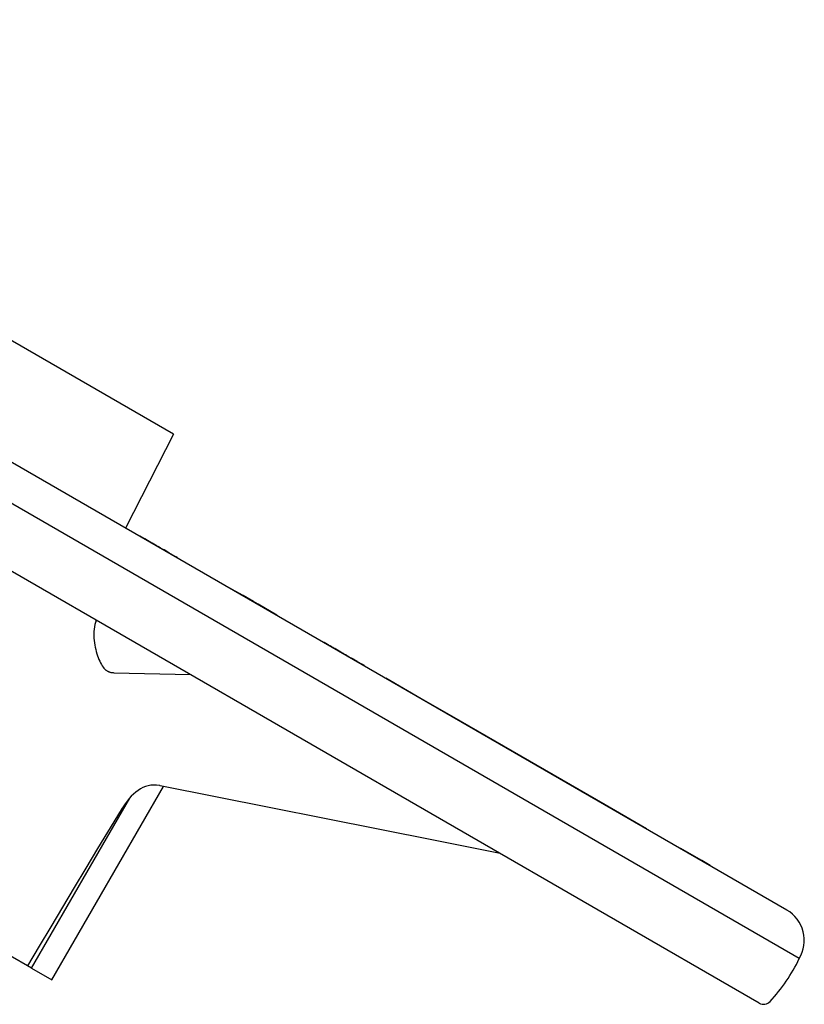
# Model space of a CAD drawing. Header units: millimetres. Extents: x 1993 to 7565, y 908 to 2792.
# Tile 11 of 24: x 2539 to 2717, y 1883 to 2107. Entities that reach past the tile are written whole.
import ezdxf

# ---------------------------------------------------------------- set-up
doc = ezdxf.new("R2010")
doc.units = ezdxf.units.MM
doc.layers.add('DETAIL', color=2, linetype='Continuous')

msp = doc.modelspace()

# ---------------------------------------------------------------- linework, layer by layer
at = {"layer": 'DETAIL'}
for p, q in [((2713.5, 1904.76), (2363.57, 2106.79)), ((2716.35, 1893.75), (2352.62, 2103.75)), ((2707.25, 1883.65), (2348.42, 2090.82)), ((2574.3, 2012.72), (2526.67, 2040.22)), ((2574.3, 2012.72), (2563.44, 1991.4)), ((2566.71, 1989.51), (2566.76, 1989.59)), ((2567.85, 1988.97), (2566.76, 1989.59)), ((2567.8, 1988.88), (2567.85, 1988.97)), ((2569.44, 1988.05), (2567.85, 1988.97)), ((2572.12, 1986.39), (2572.17, 1986.47)), ((2573.26, 1985.84), (2572.17, 1986.47)), ((2573.21, 1985.76), (2573.26, 1985.84)), ((2574.85, 1984.92), (2573.26, 1985.84)), ((2575.19, 1984.61), (2575.24, 1984.7)), ((2587.24, 1977.66), (2587.29, 1977.75)), ((2588.33, 1977.14), (2587.29, 1977.75)), ((2588.28, 1977.05), (2588.33, 1977.14)), ((2590.1, 1976.12), (2588.33, 1977.14)), ((2590.05, 1976.04), (2590.1, 1976.12)), ((2592.46, 1974.76), (2590.1, 1976.12)), ((2592.41, 1974.67), (2592.46, 1974.76)), ((2593.51, 1974.15), (2592.46, 1974.76)), ((2593.46, 1974.07), (2593.51, 1974.15)), ((2597.8, 1971.67), (2593.51, 1974.15)), ((2597.75, 1971.59), (2597.8, 1971.67)), ((2608.48, 1965.39), (2608.53, 1965.48)), ((2614.84, 1961.84), (2614.38, 1962.1)), ((2614.79, 1961.75), (2614.84, 1961.84)), ((2616.02, 1961.04), (2616.07, 1961.12)), ((2617.07, 1960.55), (2616.07, 1961.12)), ((2617.02, 1960.46), (2617.07, 1960.55)), ((2617.65, 1960.1), (2617.7, 1960.18)), ((2560.75, 1958.62), (2578.15, 1958.18)), ((2622.44, 1957.33), (2622.49, 1957.42)), ((2622.49, 1957.42), (2630.55, 1952.77)), ((2630.5, 1952.68), (2630.55, 1952.77)), ((2630.55, 1952.77), (2639.35, 1947.69)), ((2639.3, 1947.6), (2639.35, 1947.69)), ((2639.35, 1947.69), (2672.27, 1928.68)), ((2546.71, 1888.93), (2572.06, 1932.83)), ((2633.7, 1920.53), (2571.32, 1932.98)), ((2542.09, 1891.59), (2564.38, 1930.19)), ((2672.22, 1928.59), (2672.27, 1928.68)), ((2672.27, 1928.68), (2681.65, 1923.26)), ((2681.6, 1923.18), (2681.65, 1923.26)), ((2648.46, 1917.59), (2633.7, 1920.53)), ((2689.41, 1918.67), (2689.46, 1918.76)), ((2694.2, 1916.02), (2689.46, 1918.76)), ((2694.15, 1915.93), (2694.2, 1916.02)), ((2696.13, 1914.9), (2694.2, 1916.02)), ((2696.08, 1914.82), (2696.13, 1914.9)), ((2541.21, 1892.1), (2516.84, 1906.18)), ((2542.09, 1891.59), (2541.22, 1892.1)), ((2542.09, 1891.59), (2546.71, 1888.93))]:
    msp.add_line(p, q, dxfattribs=at)
at = {"layer": 'DETAIL', "flags": 128}
for points in [[(2572.17, 1986.47), (2572, 1986.57), (2571.84, 1986.66), (2571.68, 1986.75), (2571.53, 1986.84), (2571.39, 1986.92), (2571.25, 1987), (2571.12, 1987.08), (2570.99, 1987.15), (2570.87, 1987.22), (2570.76, 1987.29), (2570.65, 1987.35), (2570.54, 1987.41), (2570.44, 1987.47), (2570.34, 1987.53), (2570.24, 1987.59), (2570.14, 1987.64), (2570.05, 1987.7), (2569.96, 1987.75), (2569.87, 1987.8), (2569.78, 1987.85), (2569.69, 1987.9), (2569.61, 1987.95), (2569.52, 1988), (2569.44, 1988.05)], [(2575.24, 1984.7), (2575.24, 1984.7), (2575.24, 1984.7), (2575.23, 1984.7), (2575.23, 1984.71), (2575.22, 1984.71), (2575.21, 1984.71), (2575.21, 1984.72), (2575.2, 1984.73), (2575.18, 1984.73), (2575.17, 1984.74), (2575.16, 1984.75), (2575.14, 1984.76), (2575.13, 1984.77), (2575.11, 1984.78), (2575.09, 1984.79), (2575.07, 1984.8), (2575.05, 1984.81), (2575.02, 1984.83), (2575, 1984.84), (2574.97, 1984.85), (2574.94, 1984.87), (2574.92, 1984.89), (2574.89, 1984.9), (2574.85, 1984.92)], [(2556.76, 1970.53), (2556.6, 1970.03), (2556.47, 1969.53), (2556.38, 1969.02), (2556.31, 1968.51), (2556.26, 1968), (2556.24, 1967.48), (2556.25, 1966.97), (2556.27, 1966.45), (2556.31, 1965.93), (2556.38, 1965.41), (2556.46, 1964.9), (2556.55, 1964.39), (2556.66, 1963.89), (2556.79, 1963.4), (2556.93, 1962.93), (2557.07, 1962.48), (2557.23, 1962.04), (2557.4, 1961.62), (2557.58, 1961.22), (2557.76, 1960.85), (2557.95, 1960.51), (2558.14, 1960.2), (2558.33, 1959.91), (2558.53, 1959.66)], [(2610.16, 1964.54), (2610.04, 1964.61), (2609.91, 1964.68), (2609.8, 1964.75), (2609.68, 1964.81), (2609.58, 1964.88), (2609.47, 1964.94), (2609.37, 1964.99), (2609.28, 1965.05), (2609.19, 1965.1), (2609.11, 1965.14), (2609.03, 1965.19), (2608.96, 1965.23), (2608.89, 1965.27), (2608.83, 1965.31), (2608.77, 1965.34), (2608.72, 1965.37), (2608.68, 1965.4), (2608.64, 1965.42), (2608.6, 1965.44), (2608.58, 1965.45), (2608.56, 1965.46), (2608.54, 1965.47), (2608.53, 1965.48), (2608.53, 1965.48)], [(2614.38, 1962.1), (2614.26, 1962.17), (2614.14, 1962.24), (2614.01, 1962.31), (2613.87, 1962.39), (2613.73, 1962.48), (2613.57, 1962.57), (2613.41, 1962.66), (2613.24, 1962.76), (2613.06, 1962.86), (2612.88, 1962.97), (2612.7, 1963.07), (2612.51, 1963.18), (2612.32, 1963.29), (2612.13, 1963.4), (2611.93, 1963.52), (2611.73, 1963.63), (2611.53, 1963.75), (2611.33, 1963.86), (2611.13, 1963.98), (2610.93, 1964.09), (2610.74, 1964.2), (2610.54, 1964.32), (2610.35, 1964.43), (2610.16, 1964.54)], [(2615.2, 1961.63), (2615.18, 1961.64), (2615.17, 1961.65), (2615.15, 1961.66), (2615.14, 1961.66), (2615.12, 1961.67), (2615.11, 1961.68), (2615.09, 1961.69), (2615.08, 1961.7), (2615.06, 1961.71), (2615.05, 1961.72), (2615.03, 1961.72), (2615.02, 1961.73), (2615, 1961.74), (2614.99, 1961.75), (2614.98, 1961.76), (2614.96, 1961.77), (2614.95, 1961.78), (2614.93, 1961.78), (2614.92, 1961.79), (2614.9, 1961.8), (2614.89, 1961.81), (2614.87, 1961.82), (2614.86, 1961.83), (2614.84, 1961.84)], [(2616.07, 1961.12), (2616.05, 1961.14), (2616.02, 1961.16), (2615.99, 1961.17), (2615.96, 1961.19), (2615.93, 1961.21), (2615.9, 1961.23), (2615.86, 1961.25), (2615.83, 1961.26), (2615.8, 1961.28), (2615.76, 1961.3), (2615.73, 1961.32), (2615.69, 1961.35), (2615.65, 1961.37), (2615.62, 1961.39), (2615.58, 1961.41), (2615.54, 1961.43), (2615.5, 1961.46), (2615.46, 1961.48), (2615.42, 1961.5), (2615.37, 1961.53), (2615.33, 1961.55), (2615.29, 1961.58), (2615.24, 1961.6), (2615.2, 1961.63)], [(2558.53, 1959.66), (2558.6, 1959.58), (2558.68, 1959.5), (2558.75, 1959.43), (2558.83, 1959.35), (2558.91, 1959.29), (2558.99, 1959.22), (2559.07, 1959.16), (2559.15, 1959.1), (2559.24, 1959.05), (2559.32, 1959), (2559.41, 1958.95), (2559.5, 1958.91), (2559.59, 1958.87), (2559.68, 1958.83), (2559.78, 1958.79), (2559.88, 1958.76), (2559.98, 1958.73), (2560.09, 1958.7), (2560.2, 1958.68), (2560.3, 1958.66), (2560.41, 1958.65), (2560.53, 1958.64), (2560.64, 1958.63), (2560.75, 1958.62)], [(2617.7, 1960.18), (2617.7, 1960.18), (2617.7, 1960.19), (2617.69, 1960.19), (2617.69, 1960.19), (2617.67, 1960.2), (2617.66, 1960.21), (2617.65, 1960.22), (2617.63, 1960.23), (2617.61, 1960.24), (2617.59, 1960.25), (2617.57, 1960.26), (2617.54, 1960.28), (2617.52, 1960.29), (2617.49, 1960.31), (2617.45, 1960.33), (2617.42, 1960.35), (2617.38, 1960.37), (2617.35, 1960.39), (2617.31, 1960.41), (2617.26, 1960.44), (2617.22, 1960.46), (2617.17, 1960.49), (2617.12, 1960.52), (2617.07, 1960.55)], [(2571.14, 1933.02), (2570.48, 1933.11), (2569.83, 1933.13), (2569.19, 1933.09), (2568.57, 1932.97), (2567.97, 1932.79), (2567.38, 1932.56), (2566.82, 1932.26), (2566.27, 1931.91), (2565.74, 1931.51), (2565.23, 1931.06), (2564.73, 1930.57), (2564.24, 1930.04), (2563.77, 1929.46), (2563.32, 1928.85), (2562.88, 1928.2), (2562.66, 1927.87), (2562.45, 1927.54)], [(2571.31, 1932.98), (2571.31, 1932.98), (2571.31, 1932.98), (2571.31, 1932.98), (2571.31, 1932.98), (2571.31, 1932.98), (2571.31, 1932.98), (2571.31, 1932.98), (2571.31, 1932.98), (2571.31, 1932.98), (2571.31, 1932.98), (2571.31, 1932.98), (2571.31, 1932.98), (2571.31, 1932.98), (2571.31, 1932.98), (2571.31, 1932.98), (2571.31, 1932.98), (2571.31, 1932.98), (2571.31, 1932.98), (2571.31, 1932.98), (2571.31, 1932.98), (2571.31, 1932.98), (2571.31, 1932.98), (2571.31, 1932.98), (2571.32, 1932.98)], [(2562.45, 1927.54), (2557.09, 1918.7), (2554.42, 1914.28), (2551.76, 1909.85), (2549.1, 1905.42), (2546.46, 1900.98), (2543.84, 1896.54), (2541.22, 1892.1)], [(2541.21, 1892.1), (2541.21, 1892.1), (2541.22, 1892.1), (2541.22, 1892.1), (2541.22, 1892.1), (2541.22, 1892.1), (2541.22, 1892.1), (2541.22, 1892.1), (2541.22, 1892.1), (2541.22, 1892.1), (2541.22, 1892.1), (2541.22, 1892.1), (2541.22, 1892.1), (2541.22, 1892.1), (2541.22, 1892.1), (2541.22, 1892.1), (2541.22, 1892.1), (2541.22, 1892.1), (2541.22, 1892.1), (2541.22, 1892.1), (2541.22, 1892.1), (2541.22, 1892.1), (2541.22, 1892.1), (2541.22, 1892.1), (2541.22, 1892.1)]]:
    msp.add_lwpolyline(points, dxfattribs=at)
at = {"layer": 'DETAIL'}
for centre, radius, start, end in [((2695.7, 1906.05), 7.78, 59.7757, 60), ((2709.52, 1897.86), 7.97, 329.0188, 60), ((2680.33, 1911.18), 40.01, 317.2538, 334.1842), ((2708.25, 1885.38), 2, 240.0548, 317.2001)]:
    msp.add_arc(centre, radius, start, end, dxfattribs=at)
msp.add_ellipse((2577.1, 1929.59), major_axis=(-12.32, 3.62), ratio=0.146652, start_param=5.243619, end_param=5.25938, dxfattribs=at)

doc.saveas('drawing.dxf')
